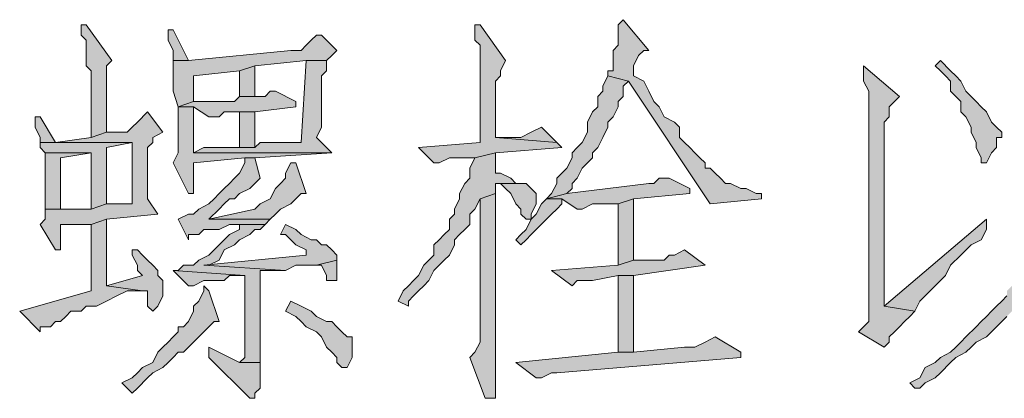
# Model space of a CAD drawing. Extents: x 566443 to 590371, y 3845226 to 3876576.
# Tile 46 of 221: x 586447.18 to 586455.33, y 3853886.63 to 3853889.77. Entities that reach past the tile are written whole.
import ezdxf

# ---------------------------------------------------------------- set-up
doc = ezdxf.new("R2010")
doc.units = 0
doc.layers.add('C00-00-00', color=7, linetype='CONTINUOUS')

msp = doc.modelspace()

# ---------------------------------------------------------------- hatches: boundary and pattern name
at = {"layer": 'C00-00-00'}
h = msp.add_hatch(color=256, dxfattribs=at)
h.dxf.hatch_style = 2
h.paths.add_polyline_path([(586447.7332, 3853889.7249), (586447.6909, 3853889.7249), (586447.6909, 3853889.6403), (586447.7332, 3853889.5979), (586447.7332, 3853889.3863), (586447.7756, 3853889.3439), (586447.7756, 3853888.7936), (586447.9026, 3853888.8359), (586447.9026, 3853889.3016), (586447.9026, 3853889.3863), (586447.9449, 3853889.4286)])
h = msp.add_hatch(color=256, dxfattribs=at)
h.dxf.hatch_style = 2
h.paths.add_polyline_path([(586450.9929, 3853889.7249), (586450.9506, 3853889.7249), (586450.9506, 3853889.6826), (586450.9506, 3853889.5979), (586450.9929, 3853889.5556), (586450.9929, 3853888.7513), (586450.4849, 3853888.7089), (586450.6119, 3853888.5819), (586450.6542, 3853888.5819), (586450.7389, 3853888.6243), (586450.7812, 3853888.6243), (586450.8236, 3853888.6243), (586450.9506, 3853888.6243), (586451.1199, 3853888.6666), (586451.6702, 3853888.7089), (586451.6279, 3853888.7513), (586451.1199, 3853888.7936), (586451.1199, 3853889.2593), (586451.1622, 3853889.3016), (586451.1622, 3853889.3439), (586451.2046, 3853889.4286)])
h = msp.add_hatch(color=256, dxfattribs=at)
h.dxf.hatch_style = 2
h.paths.add_polyline_path([(586452.1782, 3853889.7673), (586452.1359, 3853889.7249), (586452.1359, 3853889.5556), (586452.0936, 3853889.5133), (586452.0936, 3853889.3439), (586452.0512, 3853889.3439), (586452.0512, 3853889.3016), (586452.2206, 3853889.2593), (586452.8979, 3853888.2433), (586453.3212, 3853888.2856), (586453.3212, 3853888.3279), (586453.2789, 3853888.3279), (586453.1942, 3853888.3703), (586453.1519, 3853888.3703), (586453.0672, 3853888.4126), (586453.0249, 3853888.4126), (586452.9826, 3853888.4549), (586452.9402, 3853888.4973), (586452.8979, 3853888.5396), (586452.8556, 3853888.5396), (586452.8556, 3853888.5819), (586452.8132, 3853888.6243), (586452.7709, 3853888.6666), (586452.7286, 3853888.7089), (586452.6862, 3853888.7513), (586452.6439, 3853888.7936), (586452.6439, 3853888.8783), (586452.6016, 3853888.9206), (586452.5169, 3853888.9629), (586452.4746, 3853889.0476), (586452.4322, 3853889.0899), (586452.3899, 3853889.1746), (586452.3476, 3853889.2593), (586452.2629, 3853889.3016), (586452.2629, 3853889.3863), (586452.3052, 3853889.4709), (586452.3476, 3853889.5133), (586452.3899, 3853889.5133)])
h = msp.add_hatch(color=256, dxfattribs=at)
h.dxf.hatch_style = 2
h.paths.add_polyline_path([(586448.4529, 3853889.6826), (586448.4106, 3853889.6826), (586448.4106, 3853889.5979), (586448.4529, 3853889.5133), (586448.4529, 3853889.4286), (586448.5799, 3853889.4286)])
h = msp.add_hatch(color=256, dxfattribs=at)
h.dxf.hatch_style = 2
h.paths.add_polyline_path([(586449.6806, 3853889.6403), (586449.6382, 3853889.6403), (586449.5959, 3853889.5979), (586449.5536, 3853889.5556), (586449.5112, 3853889.5133), (586449.4266, 3853889.5133), (586448.5799, 3853889.4286), (586448.4529, 3853889.4286), (586448.4529, 3853889.3863), (586448.4529, 3853889.1746), (586448.4952, 3853889.0476), (586448.6222, 3853889.0899), (586448.6222, 3853889.3016), (586449.0032, 3853889.3439), (586449.1302, 3853889.3863), (586449.5536, 3853889.4286), (586449.7229, 3853889.4286), (586449.7652, 3853889.4709), (586449.8076, 3853889.5133)])
h = msp.add_hatch(color=256, dxfattribs=at)
h.dxf.hatch_style = 2
h.paths.add_polyline_path([(586455.9459, 3853889.6403), (586455.9036, 3853889.6403), (586455.9036, 3853889.5979), (586455.9036, 3853889.3016), (586455.9459, 3853889.3016), (586455.9036, 3853889.2593), (586455.9036, 3853889.0476), (586455.8612, 3853888.9629), (586455.8612, 3853888.7513), (586455.8189, 3853888.6666), (586455.8189, 3853888.5396), (586455.7766, 3853888.4549), (586455.7766, 3853888.4126), (586455.7342, 3853888.3279), (586455.7342, 3853888.2009), (586455.6919, 3853888.1586), (586455.6919, 3853888.0739), (586455.6496, 3853888.0316), (586455.6072, 3853887.9469), (586455.6072, 3853887.9046), (586455.5649, 3853887.8623), (586455.5649, 3853887.7776), (586455.5226, 3853887.7353), (586455.4802, 3853887.6929), (586455.4802, 3853887.6506), (586455.4379, 3853887.6083), (586455.3956, 3853887.5659), (586455.3532, 3853887.5236), (586455.3532, 3853887.4813), (586455.3109, 3853887.4389), (586455.2686, 3853887.3966), (586455.2262, 3853887.3543), (586455.1839, 3853887.3119), (586455.1416, 3853887.2696), (586455.0992, 3853887.2273), (586455.0146, 3853887.1426), (586454.9722, 3853887.1003), (586454.9299, 3853887.0579), (586454.8876, 3853887.0156), (586454.8029, 3853886.9733), (586454.7606, 3853886.9309), (586454.6759, 3853886.8886), (586454.6336, 3853886.8039), (586454.5489, 3853886.7616), (586454.5912, 3853886.7193), (586454.6336, 3853886.7193), (586454.6759, 3853886.7616), (586454.7606, 3853886.8039), (586454.8029, 3853886.8463), (586454.8876, 3853886.9309), (586454.9299, 3853886.9733), (586455.0146, 3853887.0156), (586455.0569, 3853887.0579), (586455.0992, 3853887.1003), (586455.1839, 3853887.1426), (586455.2262, 3853887.1849), (586455.2686, 3853887.2273), (586455.3109, 3853887.2696), (586455.3532, 3853887.3119), (586455.3956, 3853887.3543), (586455.4379, 3853887.3966), (586455.4802, 3853887.4389), (586455.5226, 3853887.4813), (586455.5226, 3853887.5236), (586455.5649, 3853887.5659), (586455.6072, 3853887.6083), (586455.6072, 3853887.6506), (586455.6496, 3853887.6929), (586455.6919, 3853887.7353), (586455.6919, 3853887.8199), (586455.7342, 3853887.8623), (586455.7766, 3853887.9046), (586455.7766, 3853887.9893), (586455.8189, 3853888.0316), (586455.8612, 3853888.1163), (586455.8612, 3853888.1586), (586455.9036, 3853888.2433), (586455.9036, 3853888.3703), (586455.9459, 3853888.4126), (586455.9459, 3853888.5396), (586455.9882, 3853888.6243), (586455.9882, 3853888.7936), (586456.0306, 3853888.8783), (586456.0306, 3853889.0899), (586456.0729, 3853889.1323), (586456.0729, 3853889.1746), (586456.1152, 3853889.2593), (586456.1576, 3853889.3439)])
h = msp.add_hatch(color=256, dxfattribs=at)
h.dxf.hatch_style = 2
h.paths.add_polyline_path([(586449.7229, 3853889.4286), (586449.5536, 3853889.4286), (586449.5112, 3853888.7513), (586449.1726, 3853888.7513), (586449.1302, 3853888.7089), (586448.7069, 3853888.7089), (586448.6222, 3853888.6666), (586449.7652, 3853888.6666), (586449.6382, 3853888.7936), (586449.6806, 3853888.8783), (586449.6806, 3853889.3016), (586449.7229, 3853889.3439), (586449.7229, 3853889.3863)])
h = msp.add_hatch(color=256, dxfattribs=at)
h.dxf.hatch_style = 2
h.paths.add_polyline_path([(586454.8029, 3853889.4286), (586454.7606, 3853889.3863), (586454.8029, 3853889.3439), (586454.8452, 3853889.3016), (586454.8876, 3853889.2593), (586454.8876, 3853889.1746), (586454.9299, 3853889.1323), (586454.9722, 3853889.0899), (586454.9722, 3853889.0053), (586455.0146, 3853888.9629), (586455.0569, 3853888.8783), (586455.0569, 3853888.8359), (586455.0992, 3853888.7513), (586455.0992, 3853888.7089), (586455.1416, 3853888.6243), (586455.1416, 3853888.5819), (586455.1839, 3853888.5819), (586455.2262, 3853888.6666), (586455.2686, 3853888.7089), (586455.2686, 3853888.7936), (586455.3109, 3853888.7936), (586455.3109, 3853888.8359), (586455.2686, 3853888.8783), (586455.2262, 3853888.9206), (586455.1839, 3853889.0053), (586455.1416, 3853889.0476), (586455.0992, 3853889.0899), (586455.0569, 3853889.1323), (586455.0146, 3853889.1746), (586454.9722, 3853889.2593), (586454.9299, 3853889.3016), (586454.8876, 3853889.3439)])
h = msp.add_hatch(color=256, dxfattribs=at)
h.dxf.hatch_style = 2
h.paths.add_polyline_path([(586449.1302, 3853889.3863), (586449.0032, 3853889.3439), (586449.0032, 3853889.1323), (586449.1302, 3853889.1323)])
h = msp.add_hatch(color=256, dxfattribs=at)
h.dxf.hatch_style = 2
h.paths.add_polyline_path([(586454.1679, 3853889.3863), (586454.1679, 3853889.2593), (586454.2102, 3853889.1746), (586454.2102, 3853887.2696), (586454.1256, 3853887.1849), (586454.3372, 3853887.0579), (586454.3796, 3853887.1003), (586454.3796, 3853887.1426), (586454.4219, 3853887.1849), (586454.4642, 3853887.2273), (586454.5066, 3853887.2696), (586454.5489, 3853887.3119), (586454.5912, 3853887.3543), (586454.3372, 3853887.3966), (586454.3372, 3853887.6929), (586454.3372, 3853887.8199), (586454.3372, 3853888.9206), (586454.3796, 3853888.9629), (586454.3796, 3853889.0476), (586454.4642, 3853889.1323)])
h = msp.add_hatch(color=256, dxfattribs=at)
h.dxf.hatch_style = 2
h.paths.add_polyline_path([(586452.0512, 3853889.3016), (586452.0089, 3853889.2169), (586452.0089, 3853889.1746), (586451.9666, 3853889.1323), (586451.9666, 3853889.0476), (586451.9242, 3853889.0053), (586451.8819, 3853888.9206), (586451.8819, 3853888.8359), (586451.8396, 3853888.7513), (586451.7972, 3853888.7089), (586451.7549, 3853888.6666), (586451.7549, 3853888.6243), (586451.7126, 3853888.5396), (586451.6702, 3853888.4973), (586451.6279, 3853888.4549), (586451.6279, 3853888.4126), (586451.5856, 3853888.3279), (586451.5432, 3853888.2856), (586451.7126, 3853888.3279), (586451.7549, 3853888.3703), (586451.7549, 3853888.4126), (586451.7972, 3853888.4549), (586451.8396, 3853888.5396), (586451.8819, 3853888.5819), (586451.9242, 3853888.6243), (586451.9242, 3853888.6666), (586451.9666, 3853888.7089), (586452.0089, 3853888.7936), (586452.0512, 3853888.8783), (586452.0512, 3853888.9206), (586452.0936, 3853888.9629), (586452.1359, 3853889.0476), (586452.1359, 3853889.0899), (586452.1782, 3853889.1323), (586452.1782, 3853889.2169), (586452.2206, 3853889.2593)])
h = msp.add_hatch(color=256, dxfattribs=at)
h.dxf.hatch_style = 2
h.paths.add_polyline_path([(586449.2996, 3853889.1746), (586449.2572, 3853889.1746), (586449.2149, 3853889.1323), (586449.0032, 3853889.1323), (586448.9609, 3853889.0899), (586448.6222, 3853889.0899), (586448.4952, 3853889.0476), (586448.6222, 3853889.0476), (586448.7492, 3853888.9629), (586448.8339, 3853888.9629), (586448.8762, 3853889.0053), (586449.1302, 3853889.0053), (586449.4689, 3853889.0476), (586449.4689, 3853889.0899)])
h = msp.add_hatch(color=256, dxfattribs=at)
h.dxf.hatch_style = 2
h.paths.add_polyline_path([(586448.2412, 3853889.0053), (586448.1566, 3853888.9206), (586448.1142, 3853888.8783), (586448.0719, 3853888.8359), (586447.9026, 3853888.8359), (586447.7756, 3853888.7936), (586447.4792, 3853888.7513), (586447.3522, 3853888.7513), (586448.1142, 3853888.7513), (586448.1142, 3853888.2433), (586448.0719, 3853888.2433), (586447.9026, 3853888.2433), (586447.7756, 3853888.2009), (586447.3946, 3853888.2009), (586447.3946, 3853888.1163), (586447.3522, 3853888.0739), (586447.4792, 3853887.8623), (586447.5216, 3853887.8623), (586447.5216, 3853888.0739), (586447.7756, 3853888.0739), (586447.9026, 3853888.1163), (586448.3259, 3853888.1586), (586448.2412, 3853888.2856), (586448.2412, 3853888.7089), (586448.2836, 3853888.7513), (586448.2836, 3853888.7936), (586448.3682, 3853888.8359)])
h = msp.add_hatch(color=256, dxfattribs=at)
h.dxf.hatch_style = 2
h.paths.add_polyline_path([(586448.4952, 3853889.0476), (586448.4952, 3853888.6666), (586448.4529, 3853888.5819), (586448.5799, 3853888.3279), (586448.6222, 3853888.3279), (586448.6222, 3853888.3703), (586448.6222, 3853888.5819), (586449.0456, 3853888.6243), (586449.1302, 3853888.6243), (586449.7652, 3853888.6666), (586448.6222, 3853888.6666), (586448.6222, 3853888.7089), (586448.6222, 3853888.9206), (586448.6222, 3853889.0053), (586448.6222, 3853889.0476)])
h = msp.add_hatch(color=256, dxfattribs=at)
h.dxf.hatch_style = 2
h.paths.add_polyline_path([(586449.1302, 3853888.7089), (586449.1302, 3853889.0053), (586449.0032, 3853889.0053), (586449.0032, 3853888.7089)])
h = msp.add_hatch(color=256, dxfattribs=at)
h.dxf.hatch_style = 2
h.paths.add_polyline_path([(586447.3522, 3853888.9629), (586447.3099, 3853888.9629), (586447.3099, 3853888.8783), (586447.3522, 3853888.7936), (586447.3522, 3853888.7513), (586447.4792, 3853888.7513)])
h = msp.add_hatch(color=256, dxfattribs=at)
h.dxf.hatch_style = 2
h.paths.add_polyline_path([(586451.5009, 3853888.8783), (586451.4162, 3853888.8359), (586451.3316, 3853888.7936), (586451.1199, 3853888.7936), (586451.6279, 3853888.7513)])
h = msp.add_hatch(color=256, dxfattribs=at)
h.dxf.hatch_style = 2
h.paths.add_polyline_path([(586447.3522, 3853888.7513), (586447.3522, 3853888.7089), (586447.3946, 3853888.6666), (586447.7756, 3853888.6666), (586447.7756, 3853888.2009), (586447.9026, 3853888.2433), (586447.9026, 3853888.7089), (586448.1142, 3853888.7513)])
h = msp.add_hatch(color=256, dxfattribs=at)
h.dxf.hatch_style = 2
h.paths.add_polyline_path([(586447.3946, 3853888.6666), (586447.3946, 3853888.2009), (586447.5216, 3853888.2009), (586447.5216, 3853888.6243), (586447.7756, 3853888.6666)])
h = msp.add_hatch(color=256, dxfattribs=at)
h.dxf.hatch_style = 2
h.paths.add_polyline_path([(586451.1199, 3853888.6666), (586450.9506, 3853888.6243), (586450.9082, 3853888.5396), (586450.9082, 3853888.4549), (586450.8659, 3853888.4126), (586450.8236, 3853888.3279), (586450.8236, 3853888.2856), (586450.7812, 3853888.2009), (586450.7812, 3853888.1586), (586450.7389, 3853888.1163), (586450.7389, 3853888.0316), (586450.6966, 3853887.9893), (586450.6542, 3853887.9469), (586450.6119, 3853887.9046), (586450.6119, 3853887.8199), (586450.5696, 3853887.7776), (586450.5272, 3853887.7353), (586450.4849, 3853887.6506), (586450.4426, 3853887.6083), (586450.4002, 3853887.5659), (586450.3579, 3853887.5236), (586450.3156, 3853887.4389), (586450.4002, 3853887.3966), (586450.4002, 3853887.4389), (586450.4426, 3853887.4813), (586450.4849, 3853887.5236), (586450.5272, 3853887.5659), (586450.5696, 3853887.6083), (586450.6119, 3853887.6929), (586450.6542, 3853887.7353), (586450.6966, 3853887.7776), (586450.7389, 3853887.8199), (586450.7812, 3853887.9046), (586450.7812, 3853887.9469), (586450.8236, 3853887.9893), (586450.8659, 3853888.0316), (586450.9082, 3853888.0739), (586450.9082, 3853888.1586), (586450.9506, 3853888.2009), (586450.9929, 3853888.2856), (586451.1199, 3853888.3279), (586451.1199, 3853888.4126), (586451.2892, 3853888.4126), (586451.2469, 3853888.4549), (586451.1622, 3853888.4973), (586451.1199, 3853888.4973), (586451.1199, 3853888.5396)])
h = msp.add_hatch(color=256, dxfattribs=at)
h.dxf.hatch_style = 2
h.paths.add_polyline_path([(586449.1302, 3853888.6243), (586449.0456, 3853888.6243), (586449.0456, 3853888.5819), (586449.0032, 3853888.4973), (586448.9609, 3853888.4549), (586448.9186, 3853888.4126), (586448.8762, 3853888.3703), (586448.8339, 3853888.3279), (586448.7916, 3853888.2856), (586448.7492, 3853888.2433), (586448.6646, 3853888.2009), (586448.6222, 3853888.1586), (586448.5799, 3853888.1586), (586448.4952, 3853888.1163), (586448.5799, 3853887.9469), (586448.5799, 3853887.9893), (586448.6222, 3853887.9893), (586448.6646, 3853887.9893), (586448.7069, 3853888.0316), (586448.8339, 3853888.0316), (586448.9186, 3853888.0739), (586449.0032, 3853888.0739), (586449.2149, 3853888.0739), (586449.2572, 3853888.1163), (586448.7492, 3853888.1163), (586448.8339, 3853888.2009), (586448.8762, 3853888.2433), (586448.9186, 3853888.2856), (586448.9609, 3853888.2856), (586449.0032, 3853888.3279), (586449.0879, 3853888.3703), (586449.1302, 3853888.4126), (586449.1726, 3853888.4549)])
h = msp.add_hatch(color=256, dxfattribs=at)
h.dxf.hatch_style = 2
h.paths.add_polyline_path([(586449.4689, 3853888.5819), (586449.4266, 3853888.5819), (586449.3842, 3853888.4973), (586449.3842, 3853888.4549), (586449.3419, 3853888.4126), (586449.2996, 3853888.3703), (586449.2572, 3853888.2856), (586449.1726, 3853888.2433), (586449.1302, 3853888.2009), (586448.7492, 3853888.1163), (586449.2572, 3853888.1163), (586449.2996, 3853888.1586), (586449.3419, 3853888.2009), (586449.4266, 3853888.2433), (586449.4689, 3853888.2856), (586449.5112, 3853888.3279), (586449.5536, 3853888.3279)])
h = msp.add_hatch(color=256, dxfattribs=at)
h.dxf.hatch_style = 2
h.paths.add_polyline_path([(586452.5592, 3853888.4549), (586452.4746, 3853888.4549), (586452.4322, 3853888.4126), (586452.3899, 3853888.4126), (586451.7126, 3853888.3279), (586451.5432, 3853888.2856), (586451.6702, 3853888.2856), (586451.7972, 3853888.2009), (586451.8396, 3853888.2009), (586451.9242, 3853888.2433), (586452.1359, 3853888.2433), (586452.2629, 3853888.2856), (586452.7286, 3853888.3279), (586452.7286, 3853888.3703)])
h = msp.add_hatch(color=256, dxfattribs=at)
h.dxf.hatch_style = 2
h.paths.add_polyline_path([(586451.2892, 3853888.4126), (586451.1199, 3853888.4126), (586451.1622, 3853888.4126), (586451.2046, 3853888.3703), (586451.2469, 3853888.3279), (586451.2892, 3853888.2433), (586451.3316, 3853888.2009), (586451.3316, 3853888.1586), (586451.3739, 3853888.1163), (586451.4162, 3853888.1163), (586451.4162, 3853888.1586), (586451.4586, 3853888.2433), (586451.4586, 3853888.3279), (586451.4162, 3853888.3703), (586451.3739, 3853888.4126)])
h = msp.add_hatch(color=256, dxfattribs=at)
h.dxf.hatch_style = 2
h.paths.add_polyline_path([(586451.1199, 3853888.3279), (586450.9929, 3853888.2856), (586450.9929, 3853887.1003), (586450.9506, 3853887.0156), (586450.9082, 3853886.9733), (586451.0352, 3853886.6346), (586451.1199, 3853886.6346), (586451.1199, 3853887.1003)])
h = msp.add_hatch(color=256, dxfattribs=at)
h.dxf.hatch_style = 2
h.paths.add_polyline_path([(586451.5432, 3853888.2856), (586451.5009, 3853888.2433), (586451.4586, 3853888.1586), (586451.4162, 3853888.1163), (586451.3739, 3853888.0316), (586451.3316, 3853887.9893), (586451.2892, 3853887.9469), (586451.3316, 3853887.9046), (586451.3739, 3853887.9469), (586451.4162, 3853887.9893), (586451.4586, 3853888.0316), (586451.5432, 3853888.1163), (586451.5856, 3853888.1586), (586451.6279, 3853888.2009), (586451.6702, 3853888.2433), (586451.6702, 3853888.2856)])
h = msp.add_hatch(color=256, dxfattribs=at)
h.dxf.hatch_style = 2
h.paths.add_polyline_path([(586452.2629, 3853888.2856), (586452.1359, 3853888.2433), (586452.1359, 3853887.7353), (586452.2629, 3853887.7776)])
h = msp.add_hatch(color=256, dxfattribs=at)
h.dxf.hatch_style = 2
h.paths.add_polyline_path([(586447.9026, 3853888.1163), (586447.7756, 3853888.0739), (586447.7756, 3853887.5236), (586447.1829, 3853887.3543), (586447.3522, 3853887.1849), (586447.3522, 3853887.2273), (586447.3946, 3853887.2273), (586447.4369, 3853887.2273), (586447.4792, 3853887.2696), (586447.5216, 3853887.2696), (586447.5639, 3853887.3119), (586447.6062, 3853887.3543), (586447.6909, 3853887.3543), (586447.7332, 3853887.3966), (586447.8179, 3853887.3966), (586447.9026, 3853887.4389), (586447.9872, 3853887.4813), (586448.0719, 3853887.5236), (586448.1989, 3853887.5236), (586447.9026, 3853887.5659)])
h = msp.add_hatch(color=256, dxfattribs=at)
h.dxf.hatch_style = 2
h.paths.add_polyline_path([(586455.1839, 3853888.1163), (586454.3372, 3853887.3966), (586454.5912, 3853887.3543), (586454.6336, 3853887.4389), (586454.6759, 3853887.4813), (586454.7182, 3853887.5236), (586454.8029, 3853887.6083), (586454.8452, 3853887.6506), (586454.8876, 3853887.7353), (586454.9722, 3853887.8199), (586455.0569, 3853887.9046), (586455.1416, 3853887.9469), (586455.1839, 3853888.0316)])
h = msp.add_hatch(color=256, dxfattribs=at)
h.dxf.hatch_style = 2
h.paths.add_polyline_path([(586449.2149, 3853888.0739), (586449.0032, 3853888.0739), (586449.0032, 3853888.0316), (586448.9186, 3853887.9893), (586448.8762, 3853887.9469), (586448.8339, 3853887.9046), (586448.7916, 3853887.8623), (586448.7492, 3853887.8199), (586448.6646, 3853887.7776), (586448.6222, 3853887.7353), (586448.5376, 3853887.7353), (586448.4952, 3853887.6929), (586448.4529, 3853887.6929), (586449.0456, 3853887.6506), (586449.0456, 3853886.9733), (586449.0032, 3853886.9309), (586449.1726, 3853886.9309), (586449.1726, 3853886.9733), (586449.1726, 3853887.6929), (586449.2572, 3853887.6929), (586449.3842, 3853887.6929), (586448.7069, 3853887.7353), (586448.7492, 3853887.7353), (586448.8339, 3853887.7776), (586448.8762, 3853887.8623), (586448.9609, 3853887.9046), (586449.0032, 3853887.9469), (586449.0879, 3853887.9893), (586449.1302, 3853888.0316), (586449.1726, 3853888.0316)])
h = msp.add_hatch(color=256, dxfattribs=at)
h.dxf.hatch_style = 2
h.paths.add_polyline_path([(586449.3842, 3853888.0739), (586449.3419, 3853887.9893), (586449.3842, 3853887.9893), (586449.4266, 3853887.9469), (586449.4689, 3853887.9046), (586449.5536, 3853887.8623), (586449.5536, 3853887.8199), (586448.7069, 3853887.7353), (586449.3842, 3853887.6929), (586449.4689, 3853887.7353), (586449.6382, 3853887.7353), (586449.8076, 3853887.7776), (586449.8076, 3853887.8199), (586449.7652, 3853887.8623), (586449.7229, 3853887.9046), (586449.6806, 3853887.9046), (586449.6382, 3853887.9469), (586449.5959, 3853887.9469), (586449.5112, 3853887.9893), (586449.4689, 3853888.0316)])
h = msp.add_hatch(color=256, dxfattribs=at)
h.dxf.hatch_style = 2
h.paths.add_polyline_path([(586448.1566, 3853887.8623), (586448.1142, 3853887.8623), (586448.1142, 3853887.8199), (586448.1566, 3853887.7353), (586448.1566, 3853887.6929), (586448.1989, 3853887.6506), (586447.9026, 3853887.5659), (586448.1989, 3853887.5236), (586448.2412, 3853887.5236), (586448.2412, 3853887.4389), (586448.2412, 3853887.3966), (586448.2836, 3853887.3543), (586448.3259, 3853887.3966), (586448.3682, 3853887.4813), (586448.3682, 3853887.6083), (586448.3259, 3853887.6506), (586448.3259, 3853887.6929), (586448.2836, 3853887.7353), (586448.2412, 3853887.7776), (586448.1989, 3853887.8199)])
h = msp.add_hatch(color=256, dxfattribs=at)
h.dxf.hatch_style = 2
h.paths.add_polyline_path([(586452.6862, 3853887.8623), (586452.6016, 3853887.8199), (586452.5592, 3853887.8199), (586452.5169, 3853887.7776), (586452.2629, 3853887.7776), (586452.1359, 3853887.7353), (586451.5856, 3853887.6929), (586451.7549, 3853887.5659), (586451.7972, 3853887.6083), (586451.9242, 3853887.6083), (586452.1359, 3853887.6506), (586452.2629, 3853887.6506), (586452.8556, 3853887.7353)])
h = msp.add_hatch(color=256, dxfattribs=at)
h.dxf.hatch_style = 2
h.paths.add_polyline_path([(586449.8076, 3853887.7776), (586449.6382, 3853887.7353), (586449.6806, 3853887.7353), (586449.7229, 3853887.6506), (586449.7229, 3853887.6083), (586449.8076, 3853887.6083)])
h = msp.add_hatch(color=256, dxfattribs=at)
h.dxf.hatch_style = 2
h.paths.add_polyline_path([(586448.4529, 3853887.6929), (586448.5799, 3853887.5659), (586448.6222, 3853887.5659), (586448.7069, 3853887.6083), (586448.8762, 3853887.6083), (586448.9186, 3853887.6506), (586449.0456, 3853887.6506)])
h = msp.add_hatch(color=256, dxfattribs=at)
h.dxf.hatch_style = 2
h.paths.add_polyline_path([(586452.2629, 3853887.0156), (586452.2629, 3853887.6506), (586452.1359, 3853887.6506), (586452.1359, 3853887.0156)])
h = msp.add_hatch(color=256, dxfattribs=at)
h.dxf.hatch_style = 2
h.paths.add_polyline_path([(586448.7069, 3853887.5659), (586448.7069, 3853887.5236), (586448.6646, 3853887.4389), (586448.6222, 3853887.3966), (586448.6222, 3853887.3543), (586448.5799, 3853887.2696), (586448.5376, 3853887.2273), (586448.4952, 3853887.2273), (586448.4952, 3853887.1849), (586448.4529, 3853887.1426), (586448.4106, 3853887.1003), (586448.3682, 3853887.0579), (586448.3259, 3853887.0156), (586448.2836, 3853886.9309), (586448.1989, 3853886.8886), (586448.1566, 3853886.8463), (586448.1142, 3853886.8039), (586448.0296, 3853886.7616), (586448.1142, 3853886.6769), (586448.1566, 3853886.7193), (586448.2412, 3853886.8039), (586448.2836, 3853886.8463), (586448.3682, 3853886.8886), (586448.4106, 3853886.9309), (586448.4529, 3853886.9733), (586448.4952, 3853887.0156), (586448.5376, 3853887.0156), (586448.5799, 3853887.0579), (586448.6222, 3853887.1003), (586448.6646, 3853887.1426), (586448.7069, 3853887.1849), (586448.7492, 3853887.2273), (586448.7916, 3853887.2696), (586448.8339, 3853887.2696), (586448.7492, 3853887.5236)])
h = msp.add_hatch(color=256, dxfattribs=at)
h.dxf.hatch_style = 2
h.paths.add_polyline_path([(586449.4266, 3853887.4389), (586449.3842, 3853887.3543), (586449.4689, 3853887.3119), (586449.5112, 3853887.2696), (586449.5536, 3853887.2273), (586449.6382, 3853887.1849), (586449.6806, 3853887.1426), (586449.7229, 3853887.0579), (586449.7652, 3853887.0156), (586449.8076, 3853886.9733), (586449.8076, 3853886.9309), (586449.8499, 3853886.8886), (586449.8922, 3853886.8886), (586449.9346, 3853886.9733), (586449.9346, 3853887.1426), (586449.8922, 3853887.1426), (586449.8499, 3853887.1849), (586449.8076, 3853887.2273), (586449.7652, 3853887.2696), (586449.7229, 3853887.2696), (586449.6382, 3853887.3119), (586449.5959, 3853887.3543), (586449.5112, 3853887.3966)])
h = msp.add_hatch(color=256, dxfattribs=at)
h.dxf.hatch_style = 2
h.paths.add_polyline_path([(586452.9402, 3853887.1426), (586452.8556, 3853887.1003), (586452.7709, 3853887.0579), (586452.6862, 3853887.0579), (586452.2629, 3853887.0156), (586452.1359, 3853887.0156), (586451.2892, 3853886.9309), (586451.4586, 3853886.8039), (586451.5009, 3853886.8039), (586451.5856, 3853886.8463), (586451.6279, 3853886.8463), (586453.1519, 3853886.9733), (586453.1519, 3853887.0156)])
h = msp.add_hatch(color=256, dxfattribs=at)
h.dxf.hatch_style = 2
h.paths.add_polyline_path([(586448.7492, 3853887.0579), (586448.7492, 3853886.9733), (586449.0879, 3853886.6346), (586449.1302, 3853886.6346), (586449.1302, 3853886.6769), (586449.1726, 3853886.7193), (586449.1726, 3853886.9309), (586449.0032, 3853886.9309)])

# ---------------------------------------------------------------- linework, layer by layer
at = {"layer": 'C00-00-00', "lineweight": 0}
for points in [[(586447.7332, 3853889.7249), (586447.6909, 3853889.7249), (586447.6909, 3853889.6403), (586447.7332, 3853889.5979), (586447.7332, 3853889.3863), (586447.7756, 3853889.3439), (586447.7756, 3853888.7936), (586447.9026, 3853888.8359), (586447.9026, 3853889.3016), (586447.9026, 3853889.3863), (586447.9449, 3853889.4286)], [(586450.9929, 3853889.7249), (586450.9506, 3853889.7249), (586450.9506, 3853889.6826), (586450.9506, 3853889.5979), (586450.9929, 3853889.5556), (586450.9929, 3853888.7513), (586450.4849, 3853888.7089), (586450.6119, 3853888.5819), (586450.6542, 3853888.5819), (586450.7389, 3853888.6243), (586450.7812, 3853888.6243), (586450.8236, 3853888.6243), (586450.9506, 3853888.6243), (586451.1199, 3853888.6666), (586451.6702, 3853888.7089), (586451.6279, 3853888.7513), (586451.1199, 3853888.7936), (586451.1199, 3853889.2593), (586451.1622, 3853889.3016), (586451.1622, 3853889.3439), (586451.2046, 3853889.4286)], [(586452.1782, 3853889.7673), (586452.1359, 3853889.7249), (586452.1359, 3853889.5556), (586452.0936, 3853889.5133), (586452.0936, 3853889.3439), (586452.0512, 3853889.3439), (586452.0512, 3853889.3016), (586452.2206, 3853889.2593), (586452.8979, 3853888.2433), (586453.3212, 3853888.2856), (586453.3212, 3853888.3279), (586453.2789, 3853888.3279), (586453.1942, 3853888.3703), (586453.1519, 3853888.3703), (586453.0672, 3853888.4126), (586453.0249, 3853888.4126), (586452.9826, 3853888.4549), (586452.9402, 3853888.4973), (586452.8979, 3853888.5396), (586452.8556, 3853888.5396), (586452.8556, 3853888.5819), (586452.8132, 3853888.6243), (586452.7709, 3853888.6666), (586452.7286, 3853888.7089), (586452.6862, 3853888.7513), (586452.6439, 3853888.7936), (586452.6439, 3853888.8783), (586452.6016, 3853888.9206), (586452.5169, 3853888.9629), (586452.4746, 3853889.0476), (586452.4322, 3853889.0899), (586452.3899, 3853889.1746), (586452.3476, 3853889.2593), (586452.2629, 3853889.3016), (586452.2629, 3853889.3863), (586452.3052, 3853889.4709), (586452.3476, 3853889.5133), (586452.3899, 3853889.5133)], [(586448.4529, 3853889.6826), (586448.4106, 3853889.6826), (586448.4106, 3853889.5979), (586448.4529, 3853889.5133), (586448.4529, 3853889.4286), (586448.5799, 3853889.4286)], [(586449.6806, 3853889.6403), (586449.6382, 3853889.6403), (586449.5959, 3853889.5979), (586449.5536, 3853889.5556), (586449.5112, 3853889.5133), (586449.4266, 3853889.5133), (586448.5799, 3853889.4286), (586448.4529, 3853889.4286), (586448.4529, 3853889.3863), (586448.4529, 3853889.1746), (586448.4952, 3853889.0476), (586448.6222, 3853889.0899), (586448.6222, 3853889.3016), (586449.0032, 3853889.3439), (586449.1302, 3853889.3863), (586449.5536, 3853889.4286), (586449.7229, 3853889.4286), (586449.7652, 3853889.4709), (586449.8076, 3853889.5133)], [(586449.7229, 3853889.4286), (586449.5536, 3853889.4286), (586449.5112, 3853888.7513), (586449.1726, 3853888.7513), (586449.1302, 3853888.7089), (586448.7069, 3853888.7089), (586448.6222, 3853888.6666), (586449.7652, 3853888.6666), (586449.6382, 3853888.7936), (586449.6806, 3853888.8783), (586449.6806, 3853889.3016), (586449.7229, 3853889.3439), (586449.7229, 3853889.3863)], [(586454.8029, 3853889.4286), (586454.7606, 3853889.3863), (586454.8029, 3853889.3439), (586454.8452, 3853889.3016), (586454.8876, 3853889.2593), (586454.8876, 3853889.1746), (586454.9299, 3853889.1323), (586454.9722, 3853889.0899), (586454.9722, 3853889.0053), (586455.0146, 3853888.9629), (586455.0569, 3853888.8783), (586455.0569, 3853888.8359), (586455.0992, 3853888.7513), (586455.0992, 3853888.7089), (586455.1416, 3853888.6243), (586455.1416, 3853888.5819), (586455.1839, 3853888.5819), (586455.2262, 3853888.6666), (586455.2686, 3853888.7089), (586455.2686, 3853888.7936), (586455.3109, 3853888.7936), (586455.3109, 3853888.8359), (586455.2686, 3853888.8783), (586455.2262, 3853888.9206), (586455.1839, 3853889.0053), (586455.1416, 3853889.0476), (586455.0992, 3853889.0899), (586455.0569, 3853889.1323), (586455.0146, 3853889.1746), (586454.9722, 3853889.2593), (586454.9299, 3853889.3016), (586454.8876, 3853889.3439)], [(586449.1302, 3853889.3863), (586449.0032, 3853889.3439), (586449.0032, 3853889.1323), (586449.1302, 3853889.1323)], [(586454.1679, 3853889.3863), (586454.1679, 3853889.2593), (586454.2102, 3853889.1746), (586454.2102, 3853887.2696), (586454.1256, 3853887.1849), (586454.3372, 3853887.0579), (586454.3796, 3853887.1003), (586454.3796, 3853887.1426), (586454.4219, 3853887.1849), (586454.4642, 3853887.2273), (586454.5066, 3853887.2696), (586454.5489, 3853887.3119), (586454.5912, 3853887.3543), (586454.3372, 3853887.3966), (586454.3372, 3853887.6929), (586454.3372, 3853887.8199), (586454.3372, 3853888.9206), (586454.3796, 3853888.9629), (586454.3796, 3853889.0476), (586454.4642, 3853889.1323)], [(586452.0512, 3853889.3016), (586452.0089, 3853889.2169), (586452.0089, 3853889.1746), (586451.9666, 3853889.1323), (586451.9666, 3853889.0476), (586451.9242, 3853889.0053), (586451.8819, 3853888.9206), (586451.8819, 3853888.8359), (586451.8396, 3853888.7513), (586451.7972, 3853888.7089), (586451.7549, 3853888.6666), (586451.7549, 3853888.6243), (586451.7126, 3853888.5396), (586451.6702, 3853888.4973), (586451.6279, 3853888.4549), (586451.6279, 3853888.4126), (586451.5856, 3853888.3279), (586451.5432, 3853888.2856), (586451.7126, 3853888.3279), (586451.7549, 3853888.3703), (586451.7549, 3853888.4126), (586451.7972, 3853888.4549), (586451.8396, 3853888.5396), (586451.8819, 3853888.5819), (586451.9242, 3853888.6243), (586451.9242, 3853888.6666), (586451.9666, 3853888.7089), (586452.0089, 3853888.7936), (586452.0512, 3853888.8783), (586452.0512, 3853888.9206), (586452.0936, 3853888.9629), (586452.1359, 3853889.0476), (586452.1359, 3853889.0899), (586452.1782, 3853889.1323), (586452.1782, 3853889.2169), (586452.2206, 3853889.2593)], [(586449.2996, 3853889.1746), (586449.2572, 3853889.1746), (586449.2149, 3853889.1323), (586449.0032, 3853889.1323), (586448.9609, 3853889.0899), (586448.6222, 3853889.0899), (586448.4952, 3853889.0476), (586448.6222, 3853889.0476), (586448.7492, 3853888.9629), (586448.8339, 3853888.9629), (586448.8762, 3853889.0053), (586449.1302, 3853889.0053), (586449.4689, 3853889.0476), (586449.4689, 3853889.0899)], [(586448.2412, 3853889.0053), (586448.1566, 3853888.9206), (586448.1142, 3853888.8783), (586448.0719, 3853888.8359), (586447.9026, 3853888.8359), (586447.7756, 3853888.7936), (586447.4792, 3853888.7513), (586447.3522, 3853888.7513), (586448.1142, 3853888.7513), (586448.1142, 3853888.2433), (586448.0719, 3853888.2433), (586447.9026, 3853888.2433), (586447.7756, 3853888.2009), (586447.3946, 3853888.2009), (586447.3946, 3853888.1163), (586447.3522, 3853888.0739), (586447.4792, 3853887.8623), (586447.5216, 3853887.8623), (586447.5216, 3853888.0739), (586447.7756, 3853888.0739), (586447.9026, 3853888.1163), (586448.3259, 3853888.1586), (586448.2412, 3853888.2856), (586448.2412, 3853888.7089), (586448.2836, 3853888.7513), (586448.2836, 3853888.7936), (586448.3682, 3853888.8359)], [(586448.4952, 3853889.0476), (586448.4952, 3853888.6666), (586448.4529, 3853888.5819), (586448.5799, 3853888.3279), (586448.6222, 3853888.3279), (586448.6222, 3853888.3703), (586448.6222, 3853888.5819), (586449.0456, 3853888.6243), (586449.1302, 3853888.6243), (586449.7652, 3853888.6666), (586448.6222, 3853888.6666), (586448.6222, 3853888.7089), (586448.6222, 3853888.9206), (586448.6222, 3853889.0053), (586448.6222, 3853889.0476)], [(586449.1302, 3853888.7089), (586449.1302, 3853889.0053), (586449.0032, 3853889.0053), (586449.0032, 3853888.7089)], [(586447.3522, 3853888.9629), (586447.3099, 3853888.9629), (586447.3099, 3853888.8783), (586447.3522, 3853888.7936), (586447.3522, 3853888.7513), (586447.4792, 3853888.7513)], [(586451.5009, 3853888.8783), (586451.4162, 3853888.8359), (586451.3316, 3853888.7936), (586451.1199, 3853888.7936), (586451.6279, 3853888.7513)], [(586447.3522, 3853888.7513), (586447.3522, 3853888.7089), (586447.3946, 3853888.6666), (586447.7756, 3853888.6666), (586447.7756, 3853888.2009), (586447.9026, 3853888.2433), (586447.9026, 3853888.7089), (586448.1142, 3853888.7513)], [(586447.3946, 3853888.6666), (586447.3946, 3853888.2009), (586447.5216, 3853888.2009), (586447.5216, 3853888.6243), (586447.7756, 3853888.6666)], [(586451.1199, 3853888.6666), (586450.9506, 3853888.6243), (586450.9082, 3853888.5396), (586450.9082, 3853888.4549), (586450.8659, 3853888.4126), (586450.8236, 3853888.3279), (586450.8236, 3853888.2856), (586450.7812, 3853888.2009), (586450.7812, 3853888.1586), (586450.7389, 3853888.1163), (586450.7389, 3853888.0316), (586450.6966, 3853887.9893), (586450.6542, 3853887.9469), (586450.6119, 3853887.9046), (586450.6119, 3853887.8199), (586450.5696, 3853887.7776), (586450.5272, 3853887.7353), (586450.4849, 3853887.6506), (586450.4426, 3853887.6083), (586450.4002, 3853887.5659), (586450.3579, 3853887.5236), (586450.3156, 3853887.4389), (586450.4002, 3853887.3966), (586450.4002, 3853887.4389), (586450.4426, 3853887.4813), (586450.4849, 3853887.5236), (586450.5272, 3853887.5659), (586450.5696, 3853887.6083), (586450.6119, 3853887.6929), (586450.6542, 3853887.7353), (586450.6966, 3853887.7776), (586450.7389, 3853887.8199), (586450.7812, 3853887.9046), (586450.7812, 3853887.9469), (586450.8236, 3853887.9893), (586450.8659, 3853888.0316), (586450.9082, 3853888.0739), (586450.9082, 3853888.1586), (586450.9506, 3853888.2009), (586450.9929, 3853888.2856), (586451.1199, 3853888.3279), (586451.1199, 3853888.4126), (586451.2892, 3853888.4126), (586451.2469, 3853888.4549), (586451.1622, 3853888.4973), (586451.1199, 3853888.4973), (586451.1199, 3853888.5396)], [(586449.1302, 3853888.6243), (586449.0456, 3853888.6243), (586449.0456, 3853888.5819), (586449.0032, 3853888.4973), (586448.9609, 3853888.4549), (586448.9186, 3853888.4126), (586448.8762, 3853888.3703), (586448.8339, 3853888.3279), (586448.7916, 3853888.2856), (586448.7492, 3853888.2433), (586448.6646, 3853888.2009), (586448.6222, 3853888.1586), (586448.5799, 3853888.1586), (586448.4952, 3853888.1163), (586448.5799, 3853887.9469), (586448.5799, 3853887.9893), (586448.6222, 3853887.9893), (586448.6646, 3853887.9893), (586448.7069, 3853888.0316), (586448.8339, 3853888.0316), (586448.9186, 3853888.0739), (586449.0032, 3853888.0739), (586449.2149, 3853888.0739), (586449.2572, 3853888.1163), (586448.7492, 3853888.1163), (586448.8339, 3853888.2009), (586448.8762, 3853888.2433), (586448.9186, 3853888.2856), (586448.9609, 3853888.2856), (586449.0032, 3853888.3279), (586449.0879, 3853888.3703), (586449.1302, 3853888.4126), (586449.1726, 3853888.4549)], [(586449.4689, 3853888.5819), (586449.4266, 3853888.5819), (586449.3842, 3853888.4973), (586449.3842, 3853888.4549), (586449.3419, 3853888.4126), (586449.2996, 3853888.3703), (586449.2572, 3853888.2856), (586449.1726, 3853888.2433), (586449.1302, 3853888.2009), (586448.7492, 3853888.1163), (586449.2572, 3853888.1163), (586449.2996, 3853888.1586), (586449.3419, 3853888.2009), (586449.4266, 3853888.2433), (586449.4689, 3853888.2856), (586449.5112, 3853888.3279), (586449.5536, 3853888.3279)], [(586452.5592, 3853888.4549), (586452.4746, 3853888.4549), (586452.4322, 3853888.4126), (586452.3899, 3853888.4126), (586451.7126, 3853888.3279), (586451.5432, 3853888.2856), (586451.6702, 3853888.2856), (586451.7972, 3853888.2009), (586451.8396, 3853888.2009), (586451.9242, 3853888.2433), (586452.1359, 3853888.2433), (586452.2629, 3853888.2856), (586452.7286, 3853888.3279), (586452.7286, 3853888.3703)], [(586451.2892, 3853888.4126), (586451.1199, 3853888.4126), (586451.1622, 3853888.4126), (586451.2046, 3853888.3703), (586451.2469, 3853888.3279), (586451.2892, 3853888.2433), (586451.3316, 3853888.2009), (586451.3316, 3853888.1586), (586451.3739, 3853888.1163), (586451.4162, 3853888.1163), (586451.4162, 3853888.1586), (586451.4586, 3853888.2433), (586451.4586, 3853888.3279), (586451.4162, 3853888.3703), (586451.3739, 3853888.4126)], [(586451.1199, 3853888.3279), (586450.9929, 3853888.2856), (586450.9929, 3853887.1003), (586450.9506, 3853887.0156), (586450.9082, 3853886.9733), (586451.0352, 3853886.6346), (586451.1199, 3853886.6346), (586451.1199, 3853887.1003)], [(586451.5432, 3853888.2856), (586451.5009, 3853888.2433), (586451.4586, 3853888.1586), (586451.4162, 3853888.1163), (586451.3739, 3853888.0316), (586451.3316, 3853887.9893), (586451.2892, 3853887.9469), (586451.3316, 3853887.9046), (586451.3739, 3853887.9469), (586451.4162, 3853887.9893), (586451.4586, 3853888.0316), (586451.5432, 3853888.1163), (586451.5856, 3853888.1586), (586451.6279, 3853888.2009), (586451.6702, 3853888.2433), (586451.6702, 3853888.2856)], [(586452.2629, 3853888.2856), (586452.1359, 3853888.2433), (586452.1359, 3853887.7353), (586452.2629, 3853887.7776)], [(586447.9026, 3853888.1163), (586447.7756, 3853888.0739), (586447.7756, 3853887.5236), (586447.1829, 3853887.3543), (586447.3522, 3853887.1849), (586447.3522, 3853887.2273), (586447.3946, 3853887.2273), (586447.4369, 3853887.2273), (586447.4792, 3853887.2696), (586447.5216, 3853887.2696), (586447.5639, 3853887.3119), (586447.6062, 3853887.3543), (586447.6909, 3853887.3543), (586447.7332, 3853887.3966), (586447.8179, 3853887.3966), (586447.9026, 3853887.4389), (586447.9872, 3853887.4813), (586448.0719, 3853887.5236), (586448.1989, 3853887.5236), (586447.9026, 3853887.5659)], [(586455.1839, 3853888.1163), (586454.3372, 3853887.3966), (586454.5912, 3853887.3543), (586454.6336, 3853887.4389), (586454.6759, 3853887.4813), (586454.7182, 3853887.5236), (586454.8029, 3853887.6083), (586454.8452, 3853887.6506), (586454.8876, 3853887.7353), (586454.9722, 3853887.8199), (586455.0569, 3853887.9046), (586455.1416, 3853887.9469), (586455.1839, 3853888.0316)], [(586449.2149, 3853888.0739), (586449.0032, 3853888.0739), (586449.0032, 3853888.0316), (586448.9186, 3853887.9893), (586448.8762, 3853887.9469), (586448.8339, 3853887.9046), (586448.7916, 3853887.8623), (586448.7492, 3853887.8199), (586448.6646, 3853887.7776), (586448.6222, 3853887.7353), (586448.5376, 3853887.7353), (586448.4952, 3853887.6929), (586448.4529, 3853887.6929), (586449.0456, 3853887.6506), (586449.0456, 3853886.9733), (586449.0032, 3853886.9309), (586449.1726, 3853886.9309), (586449.1726, 3853886.9733), (586449.1726, 3853887.6929), (586449.2572, 3853887.6929), (586449.3842, 3853887.6929), (586448.7069, 3853887.7353), (586448.7492, 3853887.7353), (586448.8339, 3853887.7776), (586448.8762, 3853887.8623), (586448.9609, 3853887.9046), (586449.0032, 3853887.9469), (586449.0879, 3853887.9893), (586449.1302, 3853888.0316), (586449.1726, 3853888.0316)], [(586449.3842, 3853888.0739), (586449.3419, 3853887.9893), (586449.3842, 3853887.9893), (586449.4266, 3853887.9469), (586449.4689, 3853887.9046), (586449.5536, 3853887.8623), (586449.5536, 3853887.8199), (586448.7069, 3853887.7353), (586449.3842, 3853887.6929), (586449.4689, 3853887.7353), (586449.6382, 3853887.7353), (586449.8076, 3853887.7776), (586449.8076, 3853887.8199), (586449.7652, 3853887.8623), (586449.7229, 3853887.9046), (586449.6806, 3853887.9046), (586449.6382, 3853887.9469), (586449.5959, 3853887.9469), (586449.5112, 3853887.9893), (586449.4689, 3853888.0316)], [(586448.1566, 3853887.8623), (586448.1142, 3853887.8623), (586448.1142, 3853887.8199), (586448.1566, 3853887.7353), (586448.1566, 3853887.6929), (586448.1989, 3853887.6506), (586447.9026, 3853887.5659), (586448.1989, 3853887.5236), (586448.2412, 3853887.5236), (586448.2412, 3853887.4389), (586448.2412, 3853887.3966), (586448.2836, 3853887.3543), (586448.3259, 3853887.3966), (586448.3682, 3853887.4813), (586448.3682, 3853887.6083), (586448.3259, 3853887.6506), (586448.3259, 3853887.6929), (586448.2836, 3853887.7353), (586448.2412, 3853887.7776), (586448.1989, 3853887.8199)], [(586452.6862, 3853887.8623), (586452.6016, 3853887.8199), (586452.5592, 3853887.8199), (586452.5169, 3853887.7776), (586452.2629, 3853887.7776), (586452.1359, 3853887.7353), (586451.5856, 3853887.6929), (586451.7549, 3853887.5659), (586451.7972, 3853887.6083), (586451.9242, 3853887.6083), (586452.1359, 3853887.6506), (586452.2629, 3853887.6506), (586452.8556, 3853887.7353)], [(586449.8076, 3853887.7776), (586449.6382, 3853887.7353), (586449.6806, 3853887.7353), (586449.7229, 3853887.6506), (586449.7229, 3853887.6083), (586449.8076, 3853887.6083)], [(586448.4529, 3853887.6929), (586448.5799, 3853887.5659), (586448.6222, 3853887.5659), (586448.7069, 3853887.6083), (586448.8762, 3853887.6083), (586448.9186, 3853887.6506), (586449.0456, 3853887.6506)], [(586452.2629, 3853887.0156), (586452.2629, 3853887.6506), (586452.1359, 3853887.6506), (586452.1359, 3853887.0156)], [(586448.7069, 3853887.5659), (586448.7069, 3853887.5236), (586448.6646, 3853887.4389), (586448.6222, 3853887.3966), (586448.6222, 3853887.3543), (586448.5799, 3853887.2696), (586448.5376, 3853887.2273), (586448.4952, 3853887.2273), (586448.4952, 3853887.1849), (586448.4529, 3853887.1426), (586448.4106, 3853887.1003), (586448.3682, 3853887.0579), (586448.3259, 3853887.0156), (586448.2836, 3853886.9309), (586448.1989, 3853886.8886), (586448.1566, 3853886.8463), (586448.1142, 3853886.8039), (586448.0296, 3853886.7616), (586448.1142, 3853886.6769), (586448.1566, 3853886.7193), (586448.2412, 3853886.8039), (586448.2836, 3853886.8463), (586448.3682, 3853886.8886), (586448.4106, 3853886.9309), (586448.4529, 3853886.9733), (586448.4952, 3853887.0156), (586448.5376, 3853887.0156), (586448.5799, 3853887.0579), (586448.6222, 3853887.1003), (586448.6646, 3853887.1426), (586448.7069, 3853887.1849), (586448.7492, 3853887.2273), (586448.7916, 3853887.2696), (586448.8339, 3853887.2696), (586448.7492, 3853887.5236)], [(586449.4266, 3853887.4389), (586449.3842, 3853887.3543), (586449.4689, 3853887.3119), (586449.5112, 3853887.2696), (586449.5536, 3853887.2273), (586449.6382, 3853887.1849), (586449.6806, 3853887.1426), (586449.7229, 3853887.0579), (586449.7652, 3853887.0156), (586449.8076, 3853886.9733), (586449.8076, 3853886.9309), (586449.8499, 3853886.8886), (586449.8922, 3853886.8886), (586449.9346, 3853886.9733), (586449.9346, 3853887.1426), (586449.8922, 3853887.1426), (586449.8499, 3853887.1849), (586449.8076, 3853887.2273), (586449.7652, 3853887.2696), (586449.7229, 3853887.2696), (586449.6382, 3853887.3119), (586449.5959, 3853887.3543), (586449.5112, 3853887.3966)], [(586452.9402, 3853887.1426), (586452.8556, 3853887.1003), (586452.7709, 3853887.0579), (586452.6862, 3853887.0579), (586452.2629, 3853887.0156), (586452.1359, 3853887.0156), (586451.2892, 3853886.9309), (586451.4586, 3853886.8039), (586451.5009, 3853886.8039), (586451.5856, 3853886.8463), (586451.6279, 3853886.8463), (586453.1519, 3853886.9733), (586453.1519, 3853887.0156)], [(586448.7492, 3853887.0579), (586448.7492, 3853886.9733), (586449.0879, 3853886.6346), (586449.1302, 3853886.6346), (586449.1302, 3853886.6769), (586449.1726, 3853886.7193), (586449.1726, 3853886.9309), (586449.0032, 3853886.9309)]]:
    msp.add_lwpolyline(points, close=True, dxfattribs=at)
msp.add_lwpolyline([(586455.3532, 3853887.4813), (586455.3109, 3853887.4389), (586455.2686, 3853887.3966), (586455.2262, 3853887.3543), (586455.1839, 3853887.3119), (586455.1416, 3853887.2696), (586455.0992, 3853887.2273), (586455.0146, 3853887.1426), (586454.9722, 3853887.1003), (586454.9299, 3853887.0579), (586454.8876, 3853887.0156), (586454.8029, 3853886.9733), (586454.7606, 3853886.9309), (586454.6759, 3853886.8886), (586454.6336, 3853886.8039), (586454.5489, 3853886.7616), (586454.5912, 3853886.7193), (586454.6336, 3853886.7193), (586454.6759, 3853886.7616), (586454.7606, 3853886.8039), (586454.8029, 3853886.8463), (586454.8876, 3853886.9309), (586454.9299, 3853886.9733), (586455.0146, 3853887.0156), (586455.0569, 3853887.0579), (586455.0992, 3853887.1003), (586455.1839, 3853887.1426), (586455.2262, 3853887.1849), (586455.2686, 3853887.2273), (586455.3109, 3853887.2696), (586455.3532, 3853887.3119)], dxfattribs=at)

doc.saveas('drawing.dxf')
